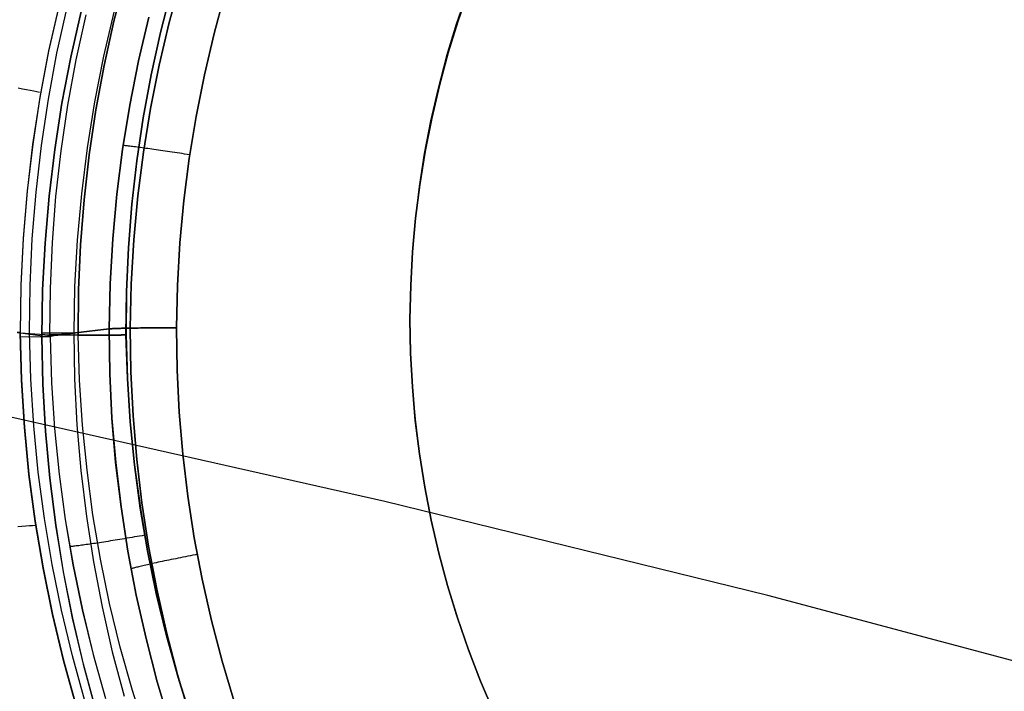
# Model space of a CAD drawing. Header units: millimetres. Extents: x -273 to 273, y -240 to 302.
# Tile 230 of 256: x 130 to 144, y 147 to 156. Entities that reach past the tile are written whole.
import ezdxf

# ---------------------------------------------------------------- set-up
doc = ezdxf.new("R2010")
doc.units = ezdxf.units.MM
doc.header["$MEASUREMENT"] = 0
doc.layers.add('IGES level 1', color=7, linetype='Continuous', true_color=0x3e413d)
doc.layers.add('IGES level 2', color=7, linetype='Continuous', true_color=0x008000)

msp = doc.modelspace()

# ---------------------------------------------------------------- linework, layer by layer
at = {"layer": 'IGES level 1'}
for p, q in [((131.653, 156.303, 410.199), (131.805, 156.893, 410.195)), ((131.805, 156.893, 410.195), (131.653, 156.303, 410.199)), ((132.554, 156.863, 406.387), (132.398, 156.289, 406.39)), ((132.398, 156.289, 406.39), (132.554, 156.863, 406.387)), ((132.281, 156.154, 410.013), (132.428, 156.723, 410.009)), ((132.428, 156.723, 410.009), (132.282, 156.154, 410.013)), ((133.151, 156.691, 406.656), (133.001, 156.139, 406.659)), ((133.001, 156.139, 406.659), (133.151, 156.691, 406.656)), ((136.402, 156.691, 409.414), (136.258, 156.266, 409.414)), ((136.432, 156.74, 406.853), (136.283, 156.311, 406.853)), ((136.283, 156.311, 406.853), (136.432, 156.74, 406.853)), ((136.432, 156.74, 410.251), (136.284, 156.311, 410.251)), ((136.284, 156.311, 410.251), (136.432, 156.74, 410.251)), ((130.915, 156.522, 412.226), (130.775, 155.901, 412.233)), ((130.916, 156.526, 412.226), (130.776, 155.905, 412.233)), ((130.887, 155.872, 411.773), (131.024, 156.487, 411.767)), ((131.212, 156.437, 402.539), (131.072, 155.821, 402.545)), ((131.073, 155.82, 402.545), (131.213, 156.436, 402.539)), ((131.147, 155.785, 410.757), (131.28, 156.391, 410.752)), ((131.147, 155.785, 410.757), (131.28, 156.391, 410.752)), ((131.655, 156.443, 404.166), (131.513, 155.834, 404.169)), ((131.522, 155.709, 410.205), (131.653, 156.303, 410.199)), ((131.653, 156.303, 410.199), (131.522, 155.709, 410.205)), ((131.985, 155.769, 405.925), (132.124, 156.359, 405.92)), ((132.125, 156.359, 405.92), (131.986, 155.769, 405.925)), ((132.398, 156.289, 406.39), (132.262, 155.711, 406.395)), ((132.262, 155.711, 406.395), (132.398, 156.289, 406.39)), ((136.258, 156.266, 409.414), (136.128, 155.837, 409.414)), ((136.284, 156.311, 410.251), (136.15, 155.877, 410.253)), ((136.283, 156.311, 406.853), (136.15, 155.877, 406.855)), ((136.15, 155.877, 410.253), (136.284, 156.311, 410.251)), ((136.15, 155.877, 406.855), (136.283, 156.311, 406.853)), ((132.154, 155.581, 410.018), (132.281, 156.154, 410.013)), ((132.282, 156.154, 410.013), (132.155, 155.581, 410.018)), ((133.001, 156.139, 406.659), (132.87, 155.582, 406.664)), ((132.87, 155.582, 406.664), (133.001, 156.139, 406.659)), ((130.775, 155.901, 412.233), (130.657, 155.276, 412.242)), ((130.776, 155.905, 412.233), (130.658, 155.28, 412.242)), ((130.772, 155.253, 411.78), (130.887, 155.872, 411.773)), ((136.15, 155.877, 410.253), (136.031, 155.438, 410.255)), ((136.15, 155.877, 406.855), (136.031, 155.438, 406.857)), ((136.031, 155.438, 410.255), (136.15, 155.877, 410.253)), ((136.031, 155.438, 406.857), (136.15, 155.877, 406.855)), ((131.072, 155.821, 402.545), (130.954, 155.2, 402.552)), ((130.954, 155.2, 402.552), (131.073, 155.82, 402.545)), ((131.035, 155.175, 410.764), (131.147, 155.785, 410.757)), ((131.035, 155.175, 410.764), (131.147, 155.785, 410.757)), ((131.513, 155.834, 404.169), (131.392, 155.22, 404.173)), ((131.867, 155.175, 405.931), (131.985, 155.769, 405.925)), ((131.986, 155.769, 405.925), (131.868, 155.175, 405.931)), ((136.128, 155.837, 409.414), (136.013, 155.403, 409.414)), ((131.411, 155.11, 410.212), (131.522, 155.709, 410.205)), ((131.522, 155.709, 410.205), (131.411, 155.11, 410.212)), ((132.262, 155.711, 406.395), (132.146, 155.128, 406.401)), ((132.146, 155.128, 406.401), (132.262, 155.711, 406.395)), ((132.155, 155.581, 410.018), (132.048, 155.004, 410.025)), ((132.048, 155.004, 410.025), (132.154, 155.581, 410.018)), ((132.87, 155.582, 406.664), (132.758, 155.021, 406.67)), ((132.758, 155.021, 406.67), (132.87, 155.582, 406.664)), ((130.367, 155.407, 413.018), (130.425, 155.396, 412.895)), ((130.425, 155.396, 412.895), (130.479, 155.385, 412.77)), ((130.479, 155.385, 412.77), (130.529, 155.375, 412.643)), ((130.529, 155.375, 412.643), (130.575, 155.366, 412.515)), ((130.575, 155.366, 412.515), (130.616, 155.358, 412.385)), ((130.616, 155.358, 412.385), (130.653, 155.35, 412.253)), ((136.013, 155.403, 409.414), (135.913, 154.965, 409.414)), ((136.031, 155.438, 410.255), (135.928, 154.996, 410.258)), ((136.031, 155.438, 406.857), (135.928, 154.996, 406.86)), ((135.928, 154.996, 410.258), (136.031, 155.438, 410.255)), ((135.928, 154.996, 406.86), (136.031, 155.438, 406.857)), ((130.657, 155.276, 412.242), (130.56, 154.647, 412.253)), ((130.658, 155.28, 412.242), (130.561, 154.651, 412.253)), ((130.678, 154.63, 411.788), (130.772, 155.253, 411.78)), ((130.954, 155.2, 402.552), (130.857, 154.576, 402.561)), ((130.857, 154.576, 402.561), (130.954, 155.2, 402.552)), ((131.392, 155.22, 404.173), (131.293, 154.602, 404.178)), ((130.944, 154.561, 410.772), (131.035, 155.175, 410.764)), ((130.944, 154.561, 410.772), (131.035, 155.175, 410.764)), ((131.322, 154.507, 410.22), (131.411, 155.11, 410.212)), ((131.411, 155.11, 410.212), (131.322, 154.507, 410.22)), ((131.77, 154.578, 405.938), (131.867, 155.175, 405.931)), ((131.868, 155.175, 405.931), (131.77, 154.578, 405.938)), ((132.146, 155.128, 406.401), (132.051, 154.541, 406.409)), ((132.051, 154.541, 406.409), (132.146, 155.128, 406.401)), ((131.961, 154.423, 410.033), (132.048, 155.004, 410.025)), ((132.048, 155.004, 410.025), (131.962, 154.423, 410.033)), ((132.758, 155.021, 406.67), (132.666, 154.457, 406.677)), ((132.666, 154.457, 406.677), (132.758, 155.021, 406.67)), ((135.913, 154.965, 409.414), (135.828, 154.525, 409.414)), ((135.928, 154.996, 410.258), (135.84, 154.55, 410.262)), ((135.928, 154.996, 406.86), (135.84, 154.55, 406.865)), ((135.84, 154.55, 410.262), (135.928, 154.996, 410.258)), ((135.84, 154.55, 406.865), (135.928, 154.996, 406.86)), ((130.56, 154.647, 412.253), (130.485, 154.015, 412.266)), ((130.561, 154.651, 412.253), (130.486, 154.019, 412.266)), ((130.606, 154.005, 411.798), (130.678, 154.63, 411.788)), ((130.857, 154.576, 402.561), (130.781, 153.949, 402.571)), ((130.781, 153.949, 402.571), (130.857, 154.576, 402.561)), ((130.874, 153.944, 410.782), (130.944, 154.561, 410.772)), ((130.874, 153.944, 410.782), (130.944, 154.561, 410.772)), ((131.293, 154.602, 404.178), (131.216, 153.982, 404.184)), ((131.693, 153.977, 405.947), (131.77, 154.578, 405.938)), ((131.77, 154.578, 405.938), (131.693, 153.977, 405.946)), ((131.787, 154.632, 405.977), (131.777, 154.633, 405.943)), ((131.797, 154.631, 406.01), (131.787, 154.632, 405.977)), ((131.809, 154.629, 406.043), (131.797, 154.631, 406.01)), ((131.822, 154.628, 406.075), (131.809, 154.629, 406.043)), ((131.836, 154.626, 406.107), (131.822, 154.628, 406.075)), ((131.851, 154.624, 406.138), (131.836, 154.626, 406.107)), ((131.867, 154.622, 406.169), (131.851, 154.624, 406.138)), ((131.885, 154.62, 406.199), (131.867, 154.622, 406.169)), ((131.903, 154.617, 406.229), (131.885, 154.62, 406.199)), ((131.922, 154.615, 406.257), (131.903, 154.617, 406.229)), ((131.942, 154.612, 406.286), (131.922, 154.615, 406.257)), ((131.964, 154.609, 406.313), (131.942, 154.612, 406.286)), ((131.986, 154.606, 406.34), (131.964, 154.609, 406.313)), ((132.051, 154.541, 406.409), (131.976, 153.952, 406.418)), ((131.976, 153.952, 406.418), (132.051, 154.541, 406.409)), ((132.009, 154.603, 406.366), (131.986, 154.606, 406.34)), ((132.033, 154.6, 406.391), (132.009, 154.603, 406.366)), ((132.057, 154.596, 406.415), (132.033, 154.6, 406.391)), ((132.083, 154.593, 406.439), (132.058, 154.596, 406.415)), ((132.109, 154.589, 406.461), (132.083, 154.593, 406.439)), ((132.136, 154.585, 406.482), (132.109, 154.589, 406.461)), ((132.164, 154.581, 406.502), (132.136, 154.585, 406.482)), ((132.192, 154.577, 406.522), (132.164, 154.581, 406.502)), ((132.221, 154.573, 406.54), (132.192, 154.577, 406.522)), ((132.251, 154.569, 406.558), (132.221, 154.573, 406.54)), ((132.281, 154.565, 406.574), (132.251, 154.569, 406.558)), ((132.312, 154.56, 406.589), (132.281, 154.565, 406.574)), ((132.343, 154.556, 406.603), (132.312, 154.56, 406.589)), ((132.374, 154.551, 406.616), (132.343, 154.556, 406.603)), ((132.406, 154.547, 406.628), (132.374, 154.551, 406.616)), ((132.439, 154.542, 406.639), (132.406, 154.547, 406.628)), ((132.472, 154.537, 406.649), (132.439, 154.542, 406.639)), ((132.505, 154.532, 406.658), (132.472, 154.537, 406.649)), ((132.538, 154.527, 406.665), (132.505, 154.532, 406.658)), ((135.84, 154.55, 406.865), (135.767, 154.102, 406.87)), ((135.767, 154.102, 406.87), (135.84, 154.55, 406.865)), ((135.84, 154.55, 410.262), (135.768, 154.102, 410.268)), ((135.768, 154.102, 410.268), (135.84, 154.55, 410.262)), ((131.253, 153.902, 410.23), (131.322, 154.507, 410.22)), ((131.322, 154.507, 410.22), (131.253, 153.902, 410.23)), ((131.894, 153.84, 410.043), (131.961, 154.423, 410.033)), ((131.962, 154.423, 410.033), (131.895, 153.84, 410.043)), ((132.572, 154.522, 406.671), (132.538, 154.527, 406.665)), ((132.605, 154.517, 406.676), (132.572, 154.522, 406.671)), ((132.666, 154.457, 406.677), (132.594, 153.889, 406.686)), ((132.594, 153.889, 406.686), (132.666, 154.457, 406.677)), ((132.639, 154.512, 406.68), (132.605, 154.517, 406.676)), ((132.673, 154.507, 406.683), (132.639, 154.512, 406.68)), ((135.828, 154.525, 409.414), (135.759, 154.081, 409.414)), ((130.485, 154.015, 412.266), (130.432, 153.381, 412.281)), ((130.486, 154.019, 412.266), (130.433, 153.385, 412.281)), ((130.556, 153.377, 411.809), (130.606, 154.005, 411.798)), ((135.759, 154.081, 409.414), (135.705, 153.636, 409.414)), ((135.768, 154.102, 410.268), (135.711, 153.652, 410.275)), ((135.767, 154.102, 406.87), (135.711, 153.652, 406.877)), ((135.711, 153.652, 410.275), (135.768, 154.102, 410.268)), ((135.711, 153.652, 406.877), (135.767, 154.102, 406.87)), ((130.781, 153.949, 402.571), (130.727, 153.319, 402.582)), ((130.727, 153.319, 402.582), (130.781, 153.949, 402.571)), ((130.826, 153.325, 410.793), (130.874, 153.944, 410.782)), ((130.826, 153.326, 410.793), (130.874, 153.944, 410.782)), ((131.216, 153.982, 404.184), (131.16, 153.359, 404.191)), ((131.205, 153.295, 410.241), (131.253, 153.902, 410.23)), ((131.253, 153.902, 410.23), (131.205, 153.295, 410.241)), ((131.637, 153.374, 405.957), (131.693, 153.977, 405.947)), ((131.693, 153.977, 405.946), (131.638, 153.374, 405.956)), ((131.976, 153.952, 406.418), (131.921, 153.36, 406.429)), ((131.921, 153.36, 406.429), (131.976, 153.952, 406.418)), ((132.594, 153.889, 406.686), (132.542, 153.32, 406.696)), ((132.542, 153.32, 406.696), (132.594, 153.889, 406.686)), ((131.848, 153.255, 410.053), (131.894, 153.84, 410.043)), ((131.895, 153.84, 410.043), (131.849, 153.255, 410.053)), ((135.705, 153.636, 409.414), (135.666, 153.189, 409.414)), ((135.711, 153.652, 410.275), (135.67, 153.199, 410.282)), ((135.711, 153.652, 406.877), (135.67, 153.199, 406.884)), ((135.67, 153.199, 410.282), (135.711, 153.652, 410.275)), ((135.67, 153.199, 406.884), (135.711, 153.652, 406.877)), ((130.433, 153.385, 412.281), (130.401, 152.75, 412.297)), ((130.432, 153.381, 412.281), (130.401, 152.745, 412.297)), ((130.527, 152.748, 411.822), (130.556, 153.377, 411.809)), ((131.16, 153.359, 404.191), (131.125, 152.734, 404.199)), ((131.602, 152.769, 405.968), (131.637, 153.374, 405.957)), ((131.638, 153.374, 405.956), (131.603, 152.769, 405.968)), ((131.921, 153.36, 406.429), (131.887, 152.767, 406.441)), ((131.887, 152.767, 406.441), (131.921, 153.36, 406.429)), ((130.727, 153.319, 402.582), (130.695, 152.689, 402.595)), ((130.695, 152.689, 402.595), (130.727, 153.319, 402.582)), ((130.799, 152.706, 410.805), (130.826, 153.326, 410.793)), ((130.799, 152.705, 410.805), (130.826, 153.325, 410.793)), ((131.178, 152.687, 410.254), (131.205, 153.295, 410.241)), ((131.205, 153.295, 410.241), (131.178, 152.687, 410.254)), ((131.822, 152.668, 410.066), (131.848, 153.255, 410.053)), ((131.849, 153.255, 410.053), (131.823, 152.668, 410.066)), ((132.542, 153.32, 406.696), (132.509, 152.749, 406.707)), ((132.509, 152.749, 406.707), (132.542, 153.32, 406.696)), ((135.666, 153.189, 409.414), (135.643, 152.741, 409.414)), ((135.67, 153.199, 410.282), (135.645, 152.746, 410.291)), ((135.67, 153.199, 406.884), (135.645, 152.746, 406.893)), ((135.645, 152.746, 410.291), (135.67, 153.199, 410.282)), ((135.645, 152.746, 406.893), (135.67, 153.199, 406.884)), ((130.401, 152.75, 412.297), (130.392, 152.114, 412.316)), ((130.401, 152.745, 412.297), (130.392, 152.109, 412.316)), ((130.52, 152.118, 411.836), (130.527, 152.748, 411.822)), ((130.695, 152.689, 402.595), (130.685, 152.057, 402.61)), ((130.685, 152.057, 402.61), (130.695, 152.689, 402.595)), ((130.793, 152.085, 410.819), (130.799, 152.706, 410.805)), ((130.793, 152.085, 410.819), (130.799, 152.705, 410.805)), ((131.125, 152.734, 404.199), (131.113, 152.109, 404.207)), ((131.172, 152.078, 410.268), (131.178, 152.687, 410.254)), ((131.178, 152.687, 410.254), (131.172, 152.078, 410.268)), ((131.588, 152.164, 405.981), (131.602, 152.769, 405.968)), ((131.603, 152.769, 405.968), (131.589, 152.164, 405.98)), ((131.887, 152.767, 406.441), (131.874, 152.173, 406.454)), ((131.874, 152.173, 406.454), (131.887, 152.767, 406.441)), ((132.509, 152.749, 406.707), (132.496, 152.177, 406.72)), ((132.496, 152.177, 406.72), (132.509, 152.749, 406.707)), ((135.645, 152.746, 410.291), (135.635, 152.292, 410.301)), ((135.645, 152.746, 406.893), (135.635, 152.292, 406.903)), ((135.635, 152.292, 410.301), (135.645, 152.746, 410.291)), ((135.635, 152.292, 406.903), (135.645, 152.746, 406.893)), ((135.643, 152.741, 409.414), (135.635, 152.292, 409.414)), ((131.816, 152.082, 410.079), (131.822, 152.668, 410.066)), ((131.823, 152.668, 410.066), (131.817, 152.082, 410.079)), ((135.635, 152.292, 410.301), (135.643, 151.838, 410.309)), ((135.635, 152.292, 406.903), (135.635, 152.292, 410.301)), ((135.635, 152.292, 406.903), (135.643, 151.838, 406.911)), ((135.635, 152.292, 410.301), (135.635, 152.292, 406.903)), ((135.643, 151.838, 410.309), (135.635, 152.292, 410.301)), ((135.635, 152.292, 409.48), (135.643, 151.843, 409.48)), ((135.643, 151.838, 406.911), (135.635, 152.292, 406.903)), ((131.588, 152.164, 405.981), (130.685, 152.057, 402.61)), ((130.685, 152.057, 402.61), (131.588, 152.164, 405.981)), ((131.597, 151.563, 405.99), (131.588, 152.164, 405.981)), ((131.598, 152.165, 406.014), (131.589, 152.164, 405.98)), ((131.589, 152.164, 405.98), (131.598, 152.165, 406.012)), ((131.589, 152.164, 405.98), (131.598, 151.563, 405.99)), ((131.609, 152.165, 406.047), (131.598, 152.165, 406.014)), ((131.598, 152.165, 406.012), (131.608, 152.165, 406.043)), ((131.608, 152.165, 406.043), (131.619, 152.166, 406.074)), ((131.621, 152.166, 406.08), (131.609, 152.165, 406.047)), ((131.619, 152.166, 406.074), (131.631, 152.166, 406.105)), ((131.634, 152.167, 406.112), (131.621, 152.166, 406.08)), ((131.631, 152.166, 406.105), (131.645, 152.167, 406.135)), ((131.648, 152.167, 406.144), (131.634, 152.167, 406.112)), ((131.645, 152.167, 406.135), (131.659, 152.168, 406.165)), ((131.664, 152.168, 406.176), (131.648, 152.167, 406.144)), ((131.659, 152.168, 406.165), (131.674, 152.168, 406.194)), ((131.68, 152.168, 406.206), (131.664, 152.168, 406.176)), ((131.674, 152.168, 406.194), (131.69, 152.169, 406.223)), ((131.698, 152.169, 406.237), (131.68, 152.168, 406.206)), ((131.69, 152.169, 406.223), (131.707, 152.169, 406.251)), ((131.716, 152.169, 406.266), (131.698, 152.169, 406.237)), ((131.707, 152.169, 406.251), (131.725, 152.17, 406.279)), ((131.736, 152.17, 406.295), (131.716, 152.169, 406.266)), ((131.725, 152.17, 406.279), (131.743, 152.17, 406.306)), ((131.756, 152.171, 406.323), (131.736, 152.17, 406.295)), ((131.743, 152.17, 406.306), (131.763, 152.171, 406.332)), ((131.778, 152.171, 406.351), (131.756, 152.171, 406.323)), ((131.763, 152.171, 406.332), (131.784, 152.171, 406.358)), ((131.8, 152.172, 406.378), (131.778, 152.171, 406.351)), ((131.784, 152.171, 406.358), (131.805, 152.172, 406.383)), ((131.823, 152.172, 406.404), (131.8, 152.172, 406.378)), ((131.805, 152.172, 406.383), (131.827, 152.172, 406.407)), ((131.848, 152.172, 406.429), (131.823, 152.172, 406.404)), ((131.827, 152.172, 406.407), (131.85, 152.172, 406.431)), ((131.873, 152.173, 406.453), (131.848, 152.172, 406.429)), ((131.85, 152.172, 406.431), (131.874, 152.173, 406.454)), ((131.882, 151.583, 406.463), (131.873, 152.173, 406.453)), ((131.873, 152.173, 406.453), (131.882, 151.583, 406.463)), ((131.898, 152.173, 406.476), (131.873, 152.173, 406.453)), ((131.874, 152.173, 406.454), (131.9, 152.173, 406.477)), ((131.925, 152.174, 406.498), (131.898, 152.173, 406.476)), ((131.9, 152.173, 406.477), (131.926, 152.174, 406.499)), ((131.952, 152.174, 406.52), (131.925, 152.174, 406.498)), ((131.926, 152.174, 406.499), (131.953, 152.174, 406.52)), ((131.98, 152.174, 406.54), (131.952, 152.174, 406.52)), ((131.953, 152.174, 406.52), (131.981, 152.174, 406.541)), ((132.009, 152.175, 406.559), (131.98, 152.174, 406.54)), ((131.981, 152.174, 406.541), (132.01, 152.175, 406.56)), ((132.038, 152.175, 406.578), (132.009, 152.175, 406.559)), ((132.01, 152.175, 406.56), (132.039, 152.175, 406.578)), ((132.068, 152.175, 406.595), (132.038, 152.175, 406.578)), ((132.039, 152.175, 406.578), (132.069, 152.175, 406.595)), ((132.099, 152.176, 406.611), (132.068, 152.175, 406.595)), ((132.069, 152.175, 406.595), (132.099, 152.176, 406.612)), ((132.13, 152.176, 406.627), (132.099, 152.176, 406.611)), ((132.099, 152.176, 406.612), (132.13, 152.176, 406.627)), ((132.161, 152.176, 406.641), (132.13, 152.176, 406.627)), ((132.13, 152.176, 406.627), (132.162, 152.176, 406.641)), ((132.193, 152.176, 406.654), (132.161, 152.176, 406.641)), ((132.162, 152.176, 406.641), (132.194, 152.176, 406.654)), ((132.226, 152.176, 406.666), (132.193, 152.176, 406.654)), ((132.194, 152.176, 406.654), (132.226, 152.176, 406.666)), ((132.258, 152.177, 406.677), (132.226, 152.176, 406.666)), ((132.226, 152.176, 406.666), (132.259, 152.177, 406.677)), ((132.292, 152.177, 406.686), (132.258, 152.177, 406.677)), ((132.259, 152.177, 406.677), (132.292, 152.177, 406.686)), ((132.325, 152.177, 406.695), (132.292, 152.177, 406.686)), ((132.292, 152.177, 406.686), (132.326, 152.177, 406.695)), ((132.359, 152.177, 406.702), (132.325, 152.177, 406.695)), ((132.326, 152.177, 406.695), (132.359, 152.177, 406.702)), ((132.393, 152.177, 406.708), (132.359, 152.177, 406.702)), ((132.359, 152.177, 406.702), (132.393, 152.177, 406.708)), ((132.427, 152.177, 406.713), (132.393, 152.177, 406.708)), ((132.393, 152.177, 406.708), (132.427, 152.177, 406.713)), ((132.462, 152.177, 406.717), (132.427, 152.177, 406.713)), ((132.427, 152.177, 406.713), (132.462, 152.177, 406.717)), ((132.496, 152.177, 406.72), (132.462, 152.177, 406.717)), ((132.462, 152.177, 406.717), (132.496, 152.177, 406.72)), ((132.504, 151.609, 406.73), (132.496, 152.177, 406.72)), ((132.496, 152.177, 406.72), (132.504, 151.609, 406.73)), ((130.392, 152.114, 412.316), (130.354, 152.116, 412.447)), ((130.355, 152.116, 412.447), (130.392, 152.114, 412.316)), ((130.392, 152.114, 412.316), (130.41, 151.477, 412.329)), ((130.392, 152.109, 412.316), (130.794, 152.057, 410.819)), ((130.41, 151.472, 412.329), (130.392, 152.109, 412.316)), ((130.392, 152.109, 412.316), (130.793, 152.085, 410.819)), ((130.794, 152.057, 410.819), (130.392, 152.052, 412.317)), ((130.537, 151.488, 411.851), (130.519, 152.117, 411.84)), ((130.685, 152.108, 402.609), (131.114, 152.109, 404.211)), ((130.685, 152.057, 402.61), (130.698, 151.421, 402.621)), ((130.699, 151.421, 402.621), (130.685, 152.057, 402.61)), ((130.803, 152.085, 410.786), (130.793, 152.085, 410.819)), ((130.803, 152.06, 410.786), (130.794, 152.057, 410.819)), ((130.794, 152.057, 410.819), (130.813, 151.439, 410.83)), ((130.794, 152.057, 410.819), (130.814, 151.439, 410.83)), ((130.813, 152.084, 410.753), (130.803, 152.085, 410.786)), ((130.814, 152.063, 410.754), (130.803, 152.06, 410.786)), ((130.825, 152.084, 410.721), (130.813, 152.084, 410.753)), ((130.825, 152.066, 410.722), (130.814, 152.063, 410.754)), ((130.838, 152.083, 410.69), (130.825, 152.084, 410.721)), ((130.838, 152.068, 410.69), (130.825, 152.066, 410.722)), ((130.851, 152.083, 410.659), (130.838, 152.083, 410.69)), ((130.852, 152.071, 410.659), (130.838, 152.068, 410.69)), ((130.866, 152.082, 410.628), (130.851, 152.083, 410.659)), ((130.867, 152.073, 410.628), (130.852, 152.071, 410.659)), ((130.882, 152.082, 410.598), (130.866, 152.082, 410.628)), ((130.882, 152.074, 410.598), (130.867, 152.073, 410.628)), ((130.899, 152.081, 410.568), (130.882, 152.082, 410.598)), ((130.899, 152.076, 410.568), (130.882, 152.074, 410.598)), ((130.917, 152.081, 410.539), (130.899, 152.081, 410.568)), ((130.917, 152.077, 410.539), (130.899, 152.076, 410.568)), ((130.935, 152.08, 410.511), (130.917, 152.081, 410.539)), ((130.936, 152.079, 410.51), (130.917, 152.077, 410.539)), ((130.955, 152.08, 410.483), (130.935, 152.08, 410.511)), ((130.956, 152.08, 410.483), (130.936, 152.079, 410.51)), ((130.976, 152.08, 410.456), (130.955, 152.08, 410.483)), ((130.977, 152.08, 410.455), (130.956, 152.08, 410.483)), ((130.998, 152.079, 410.43), (130.976, 152.08, 410.456)), ((130.999, 152.081, 410.429), (130.977, 152.08, 410.455)), ((131.02, 152.079, 410.404), (130.998, 152.079, 410.43)), ((131.021, 152.081, 410.403), (130.999, 152.081, 410.429)), ((131.044, 152.079, 410.379), (131.02, 152.079, 410.404)), ((131.045, 152.081, 410.378), (131.021, 152.081, 410.403)), ((131.068, 152.079, 410.355), (131.044, 152.079, 410.379)), ((131.069, 152.081, 410.354), (131.045, 152.081, 410.378)), ((131.093, 152.078, 410.332), (131.068, 152.079, 410.355)), ((131.094, 152.08, 410.331), (131.069, 152.081, 410.354)), ((131.118, 152.078, 410.31), (131.093, 152.078, 410.332)), ((131.12, 152.08, 410.309), (131.094, 152.08, 410.331)), ((131.114, 152.109, 404.212), (131.124, 151.49, 404.219)), ((131.145, 152.078, 410.289), (131.118, 152.078, 410.31)), ((131.147, 152.079, 410.287), (131.12, 152.08, 410.309)), ((131.172, 152.078, 410.268), (131.145, 152.078, 410.289)), ((131.174, 152.078, 410.267), (131.147, 152.079, 410.287)), ((131.2, 152.078, 410.248), (131.172, 152.078, 410.268)), ((131.192, 151.471, 410.278), (131.174, 152.078, 410.267)), ((131.174, 152.078, 410.267), (131.202, 152.078, 410.247)), ((131.192, 151.471, 410.278), (131.174, 152.078, 410.267)), ((131.229, 152.078, 410.23), (131.2, 152.078, 410.248)), ((131.202, 152.078, 410.247), (131.231, 152.078, 410.229)), ((131.258, 152.078, 410.212), (131.229, 152.078, 410.23)), ((131.231, 152.078, 410.229), (131.26, 152.078, 410.211)), ((131.288, 152.078, 410.195), (131.258, 152.078, 410.212)), ((131.26, 152.078, 410.211), (131.29, 152.078, 410.195)), ((131.319, 152.078, 410.18), (131.288, 152.078, 410.195)), ((131.29, 152.078, 410.195), (131.321, 152.078, 410.179)), ((131.35, 152.078, 410.165), (131.319, 152.078, 410.18)), ((131.321, 152.078, 410.179), (131.352, 152.078, 410.165)), ((131.381, 152.078, 410.152), (131.35, 152.078, 410.165)), ((131.352, 152.078, 410.165), (131.383, 152.078, 410.151)), ((131.413, 152.078, 410.139), (131.381, 152.078, 410.152)), ((131.383, 152.078, 410.151), (131.415, 152.078, 410.139)), ((131.446, 152.078, 410.128), (131.413, 152.078, 410.139)), ((131.415, 152.078, 410.139), (131.447, 152.078, 410.128)), ((131.478, 152.078, 410.118), (131.446, 152.078, 410.128)), ((131.447, 152.078, 410.128), (131.48, 152.078, 410.118)), ((131.511, 152.079, 410.109), (131.478, 152.078, 410.118)), ((131.48, 152.078, 410.118), (131.513, 152.078, 410.109)), ((131.545, 152.079, 410.101), (131.511, 152.079, 410.109)), ((131.513, 152.078, 410.109), (131.546, 152.079, 410.101)), ((131.578, 152.079, 410.094), (131.545, 152.079, 410.101)), ((131.546, 152.079, 410.101), (131.579, 152.079, 410.094)), ((131.612, 152.079, 410.089), (131.578, 152.079, 410.094)), ((131.579, 152.079, 410.094), (131.613, 152.079, 410.088)), ((131.646, 152.08, 410.084), (131.612, 152.079, 410.089)), ((131.613, 152.079, 410.088), (131.647, 152.079, 410.084)), ((131.68, 152.08, 410.081), (131.646, 152.08, 410.084)), ((131.647, 152.079, 410.084), (131.681, 152.08, 410.081)), ((131.714, 152.08, 410.079), (131.68, 152.08, 410.081)), ((131.681, 152.08, 410.081), (131.715, 152.08, 410.079)), ((131.749, 152.081, 410.078), (131.714, 152.08, 410.079)), ((131.715, 152.08, 410.079), (131.749, 152.08, 410.078)), ((131.783, 152.081, 410.078), (131.749, 152.081, 410.078)), ((131.749, 152.08, 410.078), (131.783, 152.081, 410.078)), ((131.817, 152.082, 410.079), (131.783, 152.081, 410.078)), ((131.783, 152.081, 410.078), (131.817, 152.081, 410.079)), ((131.834, 151.497, 410.09), (131.816, 152.082, 410.079)), ((131.817, 152.081, 410.079), (131.835, 151.496, 410.09)), ((135.643, 151.843, 409.48), (135.666, 151.395, 409.48)), ((135.643, 151.838, 410.309), (135.668, 151.384, 410.318)), ((135.643, 151.838, 406.911), (135.668, 151.384, 406.921)), ((135.668, 151.384, 410.318), (135.643, 151.838, 410.309)), ((135.668, 151.384, 406.921), (135.643, 151.838, 406.911)), ((130.576, 150.86, 411.863), (130.537, 151.488, 411.851)), ((131.124, 151.49, 404.219), (131.156, 150.872, 404.228)), ((131.627, 150.962, 406.002), (131.597, 151.563, 405.99)), ((131.598, 151.563, 405.99), (131.627, 150.962, 406.001)), ((131.872, 150.913, 410.102), (131.834, 151.497, 410.09)), ((131.835, 151.496, 410.09), (131.873, 150.913, 410.102)), ((131.911, 150.994, 406.475), (131.882, 151.583, 406.463)), ((131.882, 151.583, 406.463), (131.911, 150.994, 406.475)), ((132.532, 151.042, 406.741), (132.504, 151.609, 406.73)), ((132.504, 151.609, 406.73), (132.532, 151.042, 406.741)), ((130.41, 151.477, 412.329), (130.449, 150.841, 412.344)), ((130.449, 150.837, 412.344), (130.41, 151.472, 412.329)), ((130.698, 151.421, 402.621), (130.734, 150.786, 402.633)), ((130.734, 150.786, 402.633), (130.699, 151.421, 402.621)), ((130.813, 151.439, 410.83), (130.854, 150.823, 410.842)), ((130.814, 151.439, 410.83), (130.854, 150.823, 410.842)), ((131.232, 150.866, 410.29), (131.192, 151.471, 410.278)), ((131.232, 150.866, 410.29), (131.192, 151.471, 410.278)), ((135.666, 151.395, 409.48), (135.705, 150.948, 409.48)), ((135.668, 151.384, 410.318), (135.707, 150.932, 410.329)), ((135.668, 151.384, 406.921), (135.707, 150.932, 406.931)), ((135.707, 150.932, 410.329), (135.668, 151.384, 410.318)), ((135.707, 150.932, 406.931), (135.668, 151.384, 406.921)), ((131.677, 150.363, 406.014), (131.627, 150.962, 406.002)), ((131.627, 150.962, 406.001), (131.678, 150.363, 406.014)), ((131.96, 150.406, 406.487), (131.911, 150.994, 406.475)), ((131.911, 150.994, 406.475), (131.96, 150.406, 406.487)), ((132.58, 150.476, 406.753), (132.532, 151.042, 406.741)), ((132.532, 151.042, 406.741), (132.58, 150.476, 406.753)), ((130.449, 150.841, 412.344), (130.511, 150.207, 412.36)), ((130.511, 150.203, 412.36), (130.449, 150.837, 412.344)), ((130.637, 150.235, 411.877), (130.576, 150.86, 411.863)), ((130.854, 150.823, 410.842), (130.916, 150.208, 410.855)), ((130.854, 150.823, 410.842), (130.916, 150.208, 410.855)), ((131.156, 150.872, 404.228), (131.209, 150.255, 404.238)), ((131.292, 150.262, 410.304), (131.232, 150.866, 410.29)), ((131.292, 150.262, 410.304), (131.232, 150.866, 410.29)), ((131.93, 150.331, 410.115), (131.872, 150.913, 410.102)), ((131.873, 150.913, 410.102), (131.931, 150.331, 410.115)), ((135.705, 150.948, 409.48), (135.759, 150.502, 409.48)), ((135.707, 150.932, 410.329), (135.763, 150.482, 410.34)), ((135.707, 150.932, 406.931), (135.763, 150.482, 406.942)), ((135.763, 150.482, 410.34), (135.707, 150.932, 410.329)), ((135.763, 150.482, 406.942), (135.707, 150.932, 406.931)), ((130.734, 150.786, 402.633), (130.792, 150.153, 402.647)), ((130.792, 150.153, 402.647), (130.734, 150.786, 402.633)), ((132.647, 149.913, 406.767), (132.58, 150.476, 406.753)), ((132.58, 150.476, 406.753), (132.647, 149.912, 406.767)), ((135.759, 150.502, 409.48), (135.828, 150.059, 409.48)), ((135.763, 150.482, 410.34), (135.834, 150.033, 410.352)), ((135.763, 150.482, 406.942), (135.834, 150.033, 406.955)), ((135.834, 150.033, 410.352), (135.763, 150.482, 410.34)), ((135.834, 150.033, 406.955), (135.763, 150.482, 406.942)), ((131.749, 149.766, 406.028), (131.677, 150.363, 406.014)), ((131.678, 150.363, 406.014), (131.749, 149.766, 406.028)), ((132.008, 149.751, 410.13), (131.93, 150.331, 410.115)), ((131.931, 150.331, 410.115), (132.009, 149.751, 410.13)), ((132.03, 149.82, 406.501), (131.96, 150.406, 406.487)), ((131.96, 150.406, 406.487), (132.03, 149.82, 406.501)), ((130.511, 150.207, 412.36), (130.594, 149.576, 412.379)), ((130.595, 149.571, 412.379), (130.511, 150.203, 412.36)), ((130.719, 149.611, 411.892), (130.637, 150.235, 411.877)), ((130.916, 150.208, 410.855), (130.999, 149.596, 410.869)), ((130.916, 150.208, 410.855), (130.999, 149.596, 410.87)), ((131.209, 150.255, 404.238), (131.283, 149.64, 404.248)), ((131.372, 149.66, 410.319), (131.292, 150.262, 410.304)), ((131.372, 149.66, 410.319), (131.292, 150.262, 410.304)), ((130.792, 150.153, 402.647), (130.872, 149.522, 402.662)), ((130.872, 149.522, 402.662), (130.792, 150.153, 402.647)), ((135.828, 150.059, 409.48), (135.913, 149.618, 409.48)), ((135.834, 150.033, 410.352), (135.921, 149.588, 410.366)), ((135.834, 150.033, 406.955), (135.921, 149.588, 406.968)), ((135.921, 149.588, 410.366), (135.834, 150.033, 410.352)), ((135.921, 149.588, 406.968), (135.834, 150.033, 406.955)), ((132.733, 149.351, 406.782), (132.647, 149.913, 406.767)), ((132.647, 149.912, 406.767), (132.733, 149.351, 406.782)), ((131.84, 149.171, 406.043), (131.749, 149.766, 406.028)), ((131.749, 149.766, 406.028), (131.84, 149.171, 406.042)), ((132.12, 149.238, 406.517), (132.03, 149.82, 406.501)), ((132.03, 149.82, 406.501), (132.12, 149.238, 406.517)), ((131.283, 149.64, 404.248), (131.379, 149.028, 404.259)), ((131.474, 149.062, 410.335), (131.372, 149.66, 410.319)), ((131.474, 149.062, 410.335), (131.372, 149.66, 410.319)), ((132.106, 149.174, 410.145), (132.008, 149.751, 410.13)), ((132.009, 149.751, 410.13), (132.107, 149.174, 410.145)), ((130.36, 149.502, 413.049), (130.417, 149.507, 412.921)), ((130.417, 149.507, 412.921), (130.469, 149.511, 412.792)), ((130.469, 149.511, 412.792), (130.517, 149.515, 412.661)), ((130.517, 149.515, 412.661), (130.56, 149.517, 412.528)), ((130.56, 149.517, 412.528), (130.599, 149.519, 412.394)), ((130.594, 149.576, 412.379), (130.7, 148.948, 412.399)), ((130.7, 148.944, 412.399), (130.595, 149.571, 412.379)), ((130.823, 148.991, 411.908), (130.719, 149.611, 411.892)), ((130.872, 149.522, 402.662), (130.973, 148.894, 402.679)), ((130.974, 148.894, 402.679), (130.872, 149.522, 402.662)), ((130.999, 149.596, 410.869), (131.103, 148.987, 410.885)), ((130.999, 149.596, 410.87), (131.104, 148.987, 410.885)), ((135.913, 149.618, 409.48), (136.013, 149.181, 409.48)), ((135.921, 149.588, 410.366), (136.023, 149.145, 410.38)), ((135.921, 149.588, 406.968), (136.023, 149.145, 406.982)), ((136.023, 149.145, 410.38), (135.921, 149.588, 410.366)), ((136.023, 149.145, 406.982), (135.921, 149.588, 406.968)), ((131.965, 149.367, 410.148), (131.931, 149.362, 410.15)), ((131.999, 149.373, 410.147), (131.965, 149.367, 410.148)), ((132.032, 149.379, 410.147), (131.999, 149.373, 410.147)), ((132.066, 149.385, 410.148), (132.032, 149.379, 410.147)), ((131.067, 149.233, 410.855), (131.057, 149.232, 410.888)), ((131.077, 149.234, 410.823), (131.067, 149.233, 410.855)), ((131.089, 149.235, 410.791), (131.077, 149.234, 410.823)), ((131.101, 149.236, 410.759), (131.089, 149.235, 410.791)), ((131.115, 149.237, 410.728), (131.101, 149.236, 410.759)), ((131.13, 149.239, 410.698), (131.115, 149.237, 410.728)), ((131.145, 149.241, 410.668), (131.13, 149.239, 410.698)), ((131.162, 149.243, 410.638), (131.145, 149.241, 410.668)), ((131.18, 149.245, 410.609), (131.162, 149.243, 410.638)), ((131.198, 149.247, 410.581), (131.18, 149.245, 410.609)), ((131.218, 149.25, 410.553), (131.198, 149.247, 410.581)), ((131.238, 149.253, 410.526), (131.218, 149.25, 410.553)), ((131.26, 149.255, 410.5), (131.238, 149.253, 410.526)), ((131.282, 149.259, 410.474), (131.26, 149.255, 410.5)), ((131.305, 149.262, 410.45), (131.282, 149.259, 410.474)), ((131.329, 149.265, 410.426), (131.305, 149.262, 410.45)), ((131.353, 149.269, 410.403), (131.329, 149.265, 410.426)), ((131.379, 149.273, 410.38), (131.353, 149.269, 410.403)), ((131.405, 149.276, 410.359), (131.379, 149.273, 410.38)), ((131.432, 149.28, 410.339), (131.405, 149.276, 410.359)), ((131.459, 149.285, 410.319), (131.432, 149.28, 410.339)), ((131.488, 149.289, 410.3), (131.459, 149.285, 410.319)), ((131.517, 149.294, 410.283), (131.488, 149.289, 410.3)), ((131.546, 149.298, 410.266), (131.517, 149.294, 410.283)), ((131.576, 149.303, 410.25), (131.546, 149.298, 410.266)), ((131.607, 149.308, 410.236), (131.576, 149.303, 410.25)), ((131.638, 149.313, 410.222), (131.607, 149.308, 410.236)), ((131.669, 149.318, 410.21), (131.638, 149.313, 410.222)), ((131.701, 149.323, 410.198), (131.669, 149.318, 410.21)), ((131.733, 149.328, 410.188), (131.701, 149.323, 410.198)), ((131.765, 149.334, 410.179), (131.733, 149.328, 410.188)), ((131.798, 149.339, 410.171), (131.765, 149.334, 410.179)), ((131.831, 149.345, 410.164), (131.798, 149.339, 410.171)), ((131.864, 149.35, 410.158), (131.831, 149.345, 410.164)), ((131.898, 149.356, 410.154), (131.864, 149.35, 410.158)), ((131.931, 149.362, 410.15), (131.898, 149.356, 410.154)), ((132.23, 148.658, 406.533), (132.12, 149.238, 406.517)), ((132.12, 149.238, 406.517), (132.23, 148.658, 406.533)), ((132.839, 148.794, 406.798), (132.733, 149.351, 406.782)), ((132.733, 149.351, 406.782), (132.839, 148.794, 406.798)), ((131.952, 148.581, 406.059), (131.84, 149.171, 406.043)), ((131.84, 149.171, 406.042), (131.953, 148.581, 406.059)), ((132.223, 148.602, 410.162), (132.106, 149.174, 410.145)), ((132.107, 149.174, 410.145), (132.224, 148.601, 410.162)), ((132.648, 149.102, 406.781), (132.615, 149.096, 406.774)), ((132.682, 149.109, 406.787), (132.648, 149.102, 406.781)), ((132.715, 149.116, 406.792), (132.682, 149.109, 406.787)), ((132.749, 149.122, 406.796), (132.715, 149.116, 406.792)), ((132.783, 149.129, 406.798), (132.749, 149.122, 406.796)), ((136.013, 149.181, 409.48), (136.128, 148.747, 409.48)), ((136.023, 149.145, 410.38), (136.141, 148.707, 410.395)), ((136.023, 149.145, 406.982), (136.141, 148.707, 406.997)), ((136.141, 148.707, 410.395), (136.023, 149.145, 410.38)), ((136.141, 148.707, 406.997), (136.023, 149.145, 406.982)), ((130.949, 148.375, 411.925), (130.823, 148.991, 411.908)), ((131.103, 148.987, 410.885), (131.228, 148.382, 410.902)), ((131.104, 148.987, 410.885), (131.229, 148.382, 410.902)), ((131.379, 149.028, 404.259), (131.495, 148.42, 404.272)), ((131.596, 148.468, 410.353), (131.474, 149.062, 410.335)), ((131.596, 148.468, 410.353), (131.474, 149.062, 410.335)), ((132.023, 148.97, 406.359), (132.006, 148.966, 406.331)), ((132.042, 148.975, 406.386), (132.023, 148.97, 406.359)), ((132.061, 148.979, 406.413), (132.042, 148.975, 406.386)), ((132.081, 148.984, 406.438), (132.061, 148.979, 406.413)), ((132.103, 148.988, 406.464), (132.081, 148.984, 406.438)), ((132.124, 148.993, 406.488), (132.103, 148.988, 406.464)), ((132.147, 148.998, 406.512), (132.124, 148.993, 406.488)), ((132.17, 149.004, 406.535), (132.147, 148.998, 406.512)), ((132.196, 149.009, 406.558), (132.171, 149.004, 406.535)), ((132.222, 149.015, 406.58), (132.196, 149.009, 406.558)), ((132.249, 149.021, 406.601), (132.222, 149.015, 406.58)), ((132.276, 149.027, 406.621), (132.249, 149.021, 406.601)), ((132.304, 149.033, 406.641), (132.276, 149.027, 406.621)), ((132.333, 149.039, 406.659), (132.304, 149.033, 406.641)), ((132.363, 149.045, 406.676), (132.333, 149.039, 406.659)), ((132.392, 149.051, 406.692), (132.363, 149.045, 406.676)), ((132.423, 149.057, 406.707), (132.392, 149.051, 406.692)), ((132.454, 149.064, 406.721), (132.423, 149.057, 406.707)), ((132.485, 149.07, 406.734), (132.454, 149.064, 406.721)), ((132.517, 149.076, 406.746), (132.485, 149.07, 406.734)), ((132.549, 149.083, 406.756), (132.517, 149.076, 406.746)), ((132.582, 149.089, 406.766), (132.549, 149.083, 406.756)), ((132.615, 149.096, 406.774), (132.582, 149.089, 406.766)), ((130.7, 148.948, 412.399), (130.827, 148.324, 412.42)), ((130.827, 148.32, 412.42), (130.7, 148.944, 412.399)), ((130.973, 148.894, 402.679), (131.097, 148.27, 402.697)), ((131.098, 148.27, 402.697), (130.974, 148.894, 402.679)), ((131.9, 148.938, 406.091), (131.891, 148.935, 406.059)), ((131.909, 148.941, 406.122), (131.9, 148.938, 406.091)), ((131.92, 148.944, 406.153), (131.909, 148.941, 406.122)), ((131.932, 148.947, 406.184), (131.92, 148.944, 406.153)), ((131.945, 148.951, 406.215), (131.932, 148.947, 406.184)), ((131.959, 148.954, 406.244), (131.945, 148.951, 406.215)), ((131.973, 148.958, 406.274), (131.959, 148.954, 406.244)), ((131.989, 148.962, 406.303), (131.973, 148.958, 406.274)), ((132.006, 148.966, 406.331), (131.989, 148.962, 406.303)), ((132.964, 148.24, 406.815), (132.839, 148.794, 406.798)), ((132.839, 148.794, 406.798), (132.964, 148.24, 406.815)), ((136.128, 148.747, 409.48), (136.258, 148.317, 409.48)), ((136.141, 148.707, 410.395), (136.273, 148.273, 410.411)), ((136.141, 148.707, 406.997), (136.273, 148.273, 407.013)), ((136.273, 148.273, 410.411), (136.141, 148.707, 410.395)), ((136.273, 148.273, 407.014), (136.141, 148.707, 406.997)), ((132.085, 147.994, 406.076), (131.952, 148.581, 406.059)), ((131.953, 148.581, 406.059), (132.085, 147.994, 406.076)), ((132.361, 148.033, 410.181), (132.223, 148.602, 410.162)), ((132.224, 148.601, 410.162), (132.362, 148.033, 410.181)), ((132.359, 148.083, 406.551), (132.23, 148.658, 406.533)), ((132.23, 148.658, 406.533), (132.359, 148.083, 406.551)), ((131.739, 147.878, 410.371), (131.596, 148.468, 410.353)), ((131.739, 147.878, 410.371), (131.596, 148.468, 410.353)), ((130.827, 148.324, 412.42), (130.975, 147.705, 412.444)), ((130.976, 147.701, 412.444), (130.827, 148.32, 412.42)), ((131.095, 147.764, 411.944), (130.949, 148.375, 411.925)), ((131.228, 148.382, 410.902), (131.374, 147.781, 410.92)), ((131.229, 148.382, 410.902), (131.375, 147.782, 410.921)), ((131.495, 148.42, 404.272), (131.632, 147.816, 404.285)), ((136.258, 148.317, 409.48), (136.402, 147.892, 409.48)), ((131.097, 148.27, 402.697), (131.242, 147.651, 402.716)), ((131.243, 147.651, 402.717), (131.098, 148.27, 402.697)), ((133.108, 147.691, 406.833), (132.964, 148.24, 406.815)), ((132.964, 148.24, 406.815), (133.108, 147.691, 406.833)), ((136.273, 148.273, 410.411), (136.421, 147.844, 410.428)), ((136.273, 148.273, 407.013), (136.421, 147.844, 407.031)), ((136.421, 147.844, 410.428), (136.273, 148.273, 410.411)), ((136.421, 147.844, 407.031), (136.273, 148.273, 407.014)), ((132.509, 147.513, 406.57), (132.359, 148.083, 406.551)), ((132.359, 148.083, 406.551), (132.509, 147.513, 406.57)), ((132.237, 147.413, 406.094), (132.085, 147.994, 406.076)), ((132.085, 147.994, 406.076), (132.237, 147.413, 406.094)), ((132.518, 147.47, 410.2), (132.361, 148.033, 410.181)), ((132.362, 148.033, 410.181), (132.519, 147.47, 410.2)), ((131.374, 147.781, 410.92), (131.541, 147.187, 410.94)), ((131.375, 147.782, 410.921), (131.542, 147.187, 410.94)), ((131.632, 147.816, 404.285), (131.79, 147.218, 404.299)), ((131.902, 147.294, 410.392), (131.739, 147.878, 410.371)), ((131.902, 147.294, 410.392), (131.739, 147.878, 410.371)), ((136.402, 147.892, 409.48), (136.561, 147.473, 409.48)), ((136.421, 147.844, 410.428), (136.584, 147.42, 410.446)), ((136.421, 147.844, 407.031), (136.584, 147.42, 407.048)), ((136.584, 147.42, 410.446), (136.421, 147.844, 410.428)), ((136.584, 147.42, 407.048), (136.421, 147.844, 407.031)), ((130.975, 147.705, 412.444), (131.145, 147.091, 412.468)), ((131.145, 147.087, 412.468), (130.976, 147.701, 412.444)), ((131.263, 147.158, 411.964), (131.095, 147.764, 411.944)), ((131.242, 147.651, 402.716), (131.408, 147.037, 402.737)), ((131.409, 147.038, 402.737), (131.243, 147.651, 402.717)), ((133.271, 147.147, 406.853), (133.108, 147.691, 406.833)), ((133.108, 147.691, 406.833), (133.271, 147.147, 406.853)), ((132.678, 146.948, 406.591), (132.509, 147.513, 406.57)), ((132.509, 147.513, 406.57), (132.678, 146.948, 406.591)), ((132.41, 146.837, 406.114), (132.237, 147.413, 406.094)), ((132.237, 147.413, 406.094), (132.41, 146.837, 406.114)), ((132.694, 146.912, 410.221), (132.518, 147.47, 410.2)), ((132.519, 147.47, 410.2), (132.695, 146.912, 410.221)), ((136.561, 147.473, 409.48), (136.735, 147.059, 409.48)), ((136.584, 147.42, 410.446), (136.761, 147.002, 410.465)), ((136.584, 147.42, 407.048), (136.761, 147.002, 407.067)), ((136.761, 147.002, 410.465), (136.584, 147.42, 410.446)), ((136.761, 147.002, 407.067), (136.584, 147.42, 407.048)), ((132.085, 146.715, 410.413), (131.902, 147.294, 410.392)), ((132.085, 146.715, 410.413), (131.902, 147.294, 410.392))]:
    msp.add_line(p, q, dxfattribs=at)
at = {"layer": 'IGES level 2', "color": 31, "true_color": 0xfabe47}
for p, q in [((135.298, 149.839, 506.698), (129.855, 151.066, 505.238)), ((140.448, 148.576, 508.173), (135.298, 149.839, 506.698)), ((145.289, 147.285, 509.653), (140.448, 148.576, 508.173))]:
    msp.add_line(p, q, dxfattribs=at)

doc.saveas('drawing.dxf')
